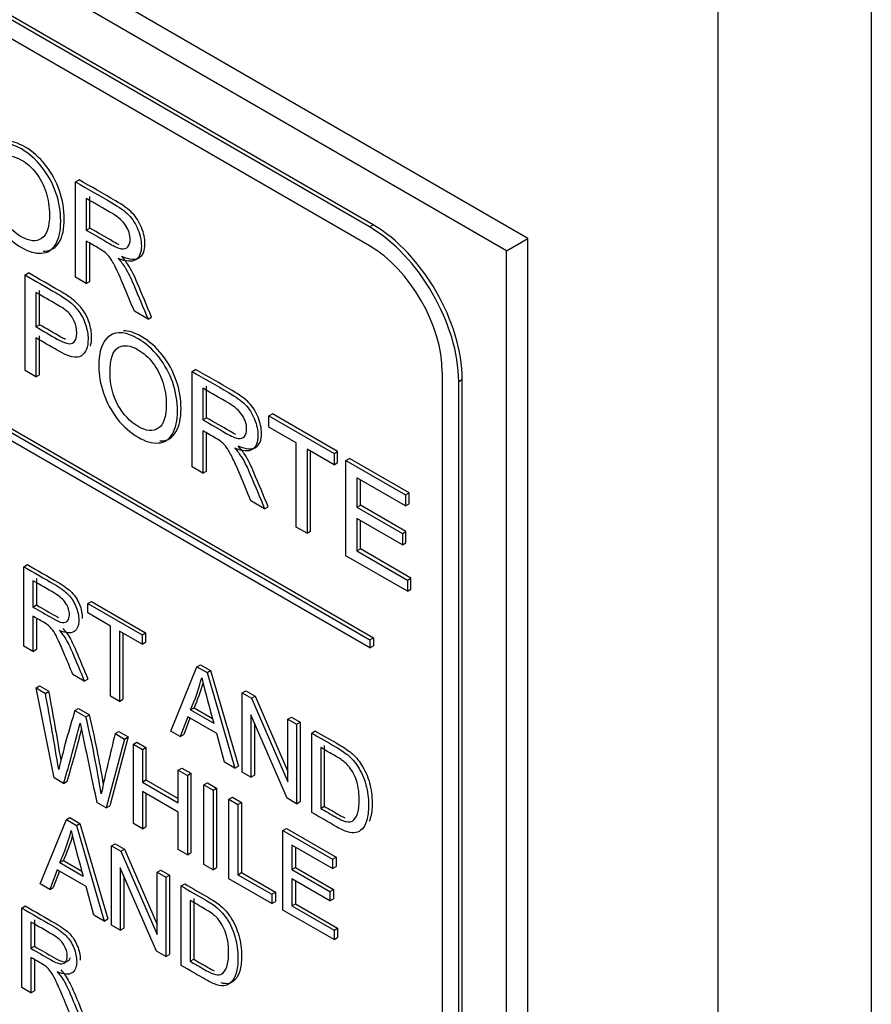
# Model space of a CAD drawing. Header units: inches. Extents: x 1 to 240, y -1 to 159.
# Tile 106 of 108: x 226.546 to 227.393, y 127.709 to 128.687. Entities that reach past the tile are written whole.
import ezdxf

# ---------------------------------------------------------------- set-up
doc = ezdxf.new("R2010")
doc.units = ezdxf.units.IN
doc.header["$MEASUREMENT"] = 0
for name, color, linetype in [('COM70657-17', 7, 'Continuous'), ('Default', 7, 'Continuous'), ('LAB20180', 7, 'Continuous')]:
    doc.layers.add(name, color=color, linetype=linetype)

# ---------------------------------------------------------------- blocks, each defined once
blk = doc.blocks.new('SE1')
at = {"layer": 'COM70657-17', "color": 7, "linetype": 'Continuous'}
for p, q in [((227.39316, 140.01402), (227.39316, 107.31841)), ((227.24042, 139.98472), (227.24042, 107.34772))]:
    blk.add_line(p, q, dxfattribs=at)
at = {"layer": 'LAB20180', "color": 7, "linetype": 'Continuous'}
for p, q in [((227.05162, 128.47007), (225.46063, 129.38863)), ((227.03041, 128.45783), (225.43942, 129.37638)), ((226.8975, 128.48353), (225.57233, 129.24862)), ((226.89396, 128.48149), (225.5688, 129.24658)), ((226.89396, 128.46271), (225.5688, 129.2278)), ((225.572, 128.83852), (226.89783, 128.07305)), ((225.56847, 128.83648), (226.89429, 128.07101)), ((226.89429, 128.06285), (225.56847, 128.82831)), ((226.60146, 128.52631), (226.605, 128.52835)), ((226.60146, 128.43149), (226.60146, 128.52631)), ((226.61223, 128.50968), (226.61223, 128.47824)), ((226.61577, 128.48028), (226.61577, 128.51172)), ((226.61223, 128.47824), (226.61577, 128.48028)), ((226.89396, 128.48149), (226.8975, 128.48353)), ((226.61223, 128.46732), (226.61223, 128.42527)), ((226.61577, 128.42731), (226.61577, 128.46527)), ((227.03041, 128.45783), (227.05162, 128.47007)), ((227.05162, 125.40821), (227.05162, 128.47007)), ((227.03041, 125.39596), (227.03041, 128.45783)), ((226.55133, 128.43367), (226.55486, 128.43571)), ((226.55133, 128.33878), (226.55133, 128.43367)), ((226.61223, 128.42527), (226.60146, 128.43149)), ((226.61223, 128.42527), (226.61577, 128.42731)), ((226.56215, 128.41631), (226.56215, 128.38222)), ((226.56569, 128.38426), (226.56569, 128.41835)), ((226.67363, 128.38982), (226.66007, 128.39765)), ((226.67363, 128.38982), (226.67717, 128.39186)), ((226.56215, 128.38222), (226.56569, 128.38426)), ((226.56215, 128.3711), (226.56215, 128.33253)), ((226.56569, 128.33457), (226.56569, 128.37315)), ((226.56215, 128.33253), (226.55133, 128.33878)), ((226.71742, 128.33777), (226.72096, 128.33981)), ((226.71742, 128.24289), (226.71742, 128.33777)), ((226.56215, 128.33253), (226.56569, 128.33457)), ((226.96642, 125.5823), (226.96642, 128.33722)), ((226.98268, 128.32783), (226.98622, 128.32987)), ((226.98622, 125.57495), (226.98622, 128.32987)), ((226.72819, 128.32107), (226.72819, 128.2897)), ((226.73173, 128.29174), (226.73173, 128.32311)), ((226.98268, 125.57291), (226.98268, 128.32783)), ((226.72819, 128.2897), (226.73173, 128.29174)), ((226.79397, 128.29358), (226.7975, 128.29562)), ((226.79397, 128.28247), (226.79397, 128.29358)), ((226.79397, 128.29358), (226.85875, 128.25617)), ((226.86229, 128.25822), (226.7975, 128.29562)), ((226.82097, 128.26688), (226.79397, 128.28247)), ((226.72819, 128.27878), (226.72819, 128.23667)), ((226.73173, 128.23871), (226.73173, 128.27673)), ((226.82097, 128.1831), (226.82097, 128.26688)), ((226.85875, 128.24506), (226.8318, 128.26063)), ((226.8318, 128.26063), (226.8318, 128.17685)), ((226.83534, 128.17889), (226.83534, 128.25858)), ((226.85875, 128.25617), (226.86229, 128.25822)), ((226.85875, 128.25617), (226.85875, 128.24506)), ((226.86229, 128.2471), (226.86229, 128.25822)), ((226.87056, 128.24936), (226.8741, 128.2514)), ((226.93331, 128.21721), (226.8741, 128.2514)), ((226.72819, 128.23667), (226.71742, 128.24289)), ((226.85875, 128.24506), (226.86229, 128.2471)), ((226.87056, 128.15447), (226.87056, 128.24936)), ((226.87056, 128.24936), (226.92977, 128.21517)), ((226.72819, 128.23667), (226.73173, 128.23871)), ((226.92977, 128.20406), (226.88133, 128.23203)), ((226.88133, 128.23203), (226.88133, 128.20286)), ((226.88487, 128.2049), (226.88487, 128.22999)), ((226.92977, 128.21517), (226.93331, 128.21721)), ((226.92977, 128.21517), (226.92977, 128.20406)), ((226.93331, 128.2061), (226.93331, 128.21721)), ((226.78959, 128.20122), (226.77603, 128.20905)), ((226.78959, 128.20122), (226.79313, 128.20326)), ((226.88133, 128.20286), (226.88487, 128.2049)), ((226.88133, 128.20286), (226.92666, 128.17669)), ((226.93019, 128.17873), (226.88487, 128.2049)), ((226.92977, 128.20406), (226.93331, 128.2061)), ((226.92666, 128.16552), (226.88133, 128.19169)), ((226.88133, 128.19169), (226.88133, 128.15943)), ((226.8318, 128.17685), (226.82097, 128.1831)), ((226.88487, 128.16147), (226.88487, 128.18964)), ((226.8318, 128.17685), (226.83534, 128.17889)), ((226.92666, 128.17669), (226.93019, 128.17873)), ((226.92666, 128.17669), (226.92666, 128.16552)), ((226.93019, 128.16756), (226.93019, 128.17873)), ((226.92666, 128.16552), (226.93019, 128.16756)), ((226.93169, 128.11918), (226.87056, 128.15447)), ((226.88133, 128.15943), (226.88487, 128.16147)), ((226.88133, 128.15943), (226.93169, 128.13035)), ((226.93522, 128.1324), (226.88487, 128.16147)), ((226.55012, 128.14365), (226.55366, 128.14569)), ((226.55012, 128.06468), (226.55012, 128.14365)), ((226.93169, 128.13035), (226.93522, 128.1324)), ((226.93522, 128.12122), (226.93522, 128.1324)), ((226.55914, 128.12977), (226.55914, 128.10359)), ((226.56267, 128.13181), (226.56267, 128.10563)), ((226.93169, 128.13035), (226.93169, 128.11918)), ((226.93169, 128.11918), (226.93522, 128.12122)), ((226.55914, 128.10359), (226.56267, 128.10563)), ((226.61373, 128.10692), (226.61727, 128.10897)), ((226.61373, 128.09767), (226.61373, 128.10692)), ((226.61373, 128.10692), (226.66769, 128.07577)), ((226.61727, 128.10897), (226.67122, 128.07781)), ((226.55914, 128.09449), (226.55914, 128.05947)), ((226.63622, 128.08468), (226.61373, 128.09767)), ((226.56267, 128.09162), (226.56267, 128.06152)), ((226.63622, 128.01497), (226.63622, 128.08468)), ((226.66769, 128.06652), (226.64519, 128.07951)), ((226.64519, 128.07951), (226.64519, 128.00979)), ((226.64873, 128.07746), (226.64873, 128.01183)), ((226.66769, 128.07577), (226.67122, 128.07781)), ((226.66769, 128.07577), (226.66769, 128.06652)), ((226.67122, 128.07781), (226.67122, 128.06856)), ((226.55914, 128.05947), (226.55012, 128.06468)), ((226.66769, 128.06652), (226.67122, 128.06856)), ((226.89429, 128.07101), (226.89783, 128.07305)), ((226.89429, 128.07101), (226.89429, 128.06285)), ((226.89429, 128.06285), (226.89783, 128.06489)), ((226.89783, 128.07305), (226.89783, 128.06489)), ((226.55914, 128.05947), (226.56267, 128.06152)), ((226.69623, 127.98032), (226.72237, 128.0442)), ((226.72237, 128.0442), (226.72591, 128.04624)), ((226.72237, 128.0442), (226.73234, 128.03844)), ((226.72591, 128.04624), (226.73588, 128.04049)), ((226.61027, 128.02995), (226.59893, 128.0365)), ((226.73234, 128.03844), (226.73588, 128.04049)), ((226.73234, 128.03844), (226.76007, 127.94347)), ((226.73588, 128.04049), (226.76361, 127.94551)), ((226.56223, 128.02315), (226.56577, 128.02519)), ((226.56577, 128.02519), (226.5751, 128.0198)), ((226.61027, 128.02995), (226.61381, 128.032)), ((226.58031, 127.93369), (226.56223, 128.02315)), ((226.56223, 128.02315), (226.57157, 128.01776)), ((226.57157, 128.01776), (226.5751, 128.0198)), ((226.64519, 128.00979), (226.63622, 128.01497)), ((226.76726, 128.01828), (226.7708, 128.02032)), ((226.76726, 127.93931), (226.76726, 128.01828)), ((226.76726, 128.01828), (226.77655, 128.01292)), ((226.7708, 128.02032), (226.78009, 128.01496)), ((226.77655, 128.01292), (226.78009, 128.01496)), ((226.78009, 128.01496), (226.81275, 127.94008)), ((226.64519, 128.00979), (226.64873, 128.01183)), ((226.77655, 128.01292), (226.81275, 127.92993)), ((226.60094, 128.0008), (226.60447, 128.00284)), ((226.60094, 128.0008), (226.61186, 127.99449)), ((226.60447, 128.00284), (226.6154, 127.99654)), ((226.61186, 127.99449), (226.6154, 127.99654)), ((226.71586, 128.00143), (226.71939, 128.00347)), ((226.71586, 128.00143), (226.73903, 127.98805)), ((226.71939, 128.00347), (226.73773, 127.99289)), ((226.81211, 127.91342), (226.77596, 127.99638)), ((226.77596, 127.99638), (226.77596, 127.93429)), ((226.71313, 127.99449), (226.70575, 127.97483)), ((226.7154, 127.99318), (226.70929, 127.97687)), ((226.74195, 127.97785), (226.71313, 127.99449)), ((226.7795, 127.98827), (226.7795, 127.93633)), ((226.81275, 127.99202), (226.81629, 127.99406)), ((226.81275, 127.92993), (226.81275, 127.99202)), ((226.81275, 127.99202), (226.8214, 127.98703)), ((226.81629, 127.99406), (226.82494, 127.98907)), ((226.8214, 127.98703), (226.82494, 127.98907)), ((226.8214, 127.98703), (226.8214, 127.90806)), ((226.82494, 127.98907), (226.82494, 127.9101)), ((226.64096, 127.9777), (226.64449, 127.97974)), ((226.64096, 127.9777), (226.65025, 127.97233)), ((226.64449, 127.97974), (226.65378, 127.97438)), ((226.70575, 127.97483), (226.69623, 127.98032)), ((226.70575, 127.97483), (226.70929, 127.97687)), ((226.74978, 127.94941), (226.74195, 127.97785)), ((226.83652, 127.9783), (226.84005, 127.98034)), ((226.83652, 127.89933), (226.83652, 127.9783)), ((226.65025, 127.97233), (226.63199, 127.90385)), ((226.65378, 127.97438), (226.63552, 127.9059)), ((226.65025, 127.97233), (226.65378, 127.97438)), ((226.65908, 127.96723), (226.66262, 127.96928)), ((226.65908, 127.88821), (226.65908, 127.96723)), ((226.65908, 127.96723), (226.6681, 127.96203)), ((226.66262, 127.96928), (226.67163, 127.96407)), ((226.84902, 127.96591), (226.84902, 127.90545)), ((226.6681, 127.96203), (226.67163, 127.96407)), ((226.6681, 127.96203), (226.6681, 127.92959)), ((226.67163, 127.96407), (226.67163, 127.93163)), ((226.84549, 127.96387), (226.84549, 127.9034)), ((226.76007, 127.94347), (226.74978, 127.94941)), ((226.70375, 127.94145), (226.70728, 127.94349)), ((226.70375, 127.90901), (226.70375, 127.94145)), ((226.70375, 127.94145), (226.71276, 127.93624)), ((226.70728, 127.94349), (226.7163, 127.93828)), ((226.71276, 127.93624), (226.7163, 127.93828)), ((226.7163, 127.93828), (226.7163, 127.85926)), ((226.76007, 127.94347), (226.76361, 127.94551)), ((226.77596, 127.93429), (226.76726, 127.93931)), ((226.58969, 127.92828), (226.58031, 127.93369)), ((226.58969, 127.92828), (226.59323, 127.93032)), ((226.6681, 127.92959), (226.67163, 127.93163)), ((226.6681, 127.92959), (226.70375, 127.90901)), ((226.67163, 127.93163), (226.70375, 127.91309)), ((226.71276, 127.93624), (226.71276, 127.85722)), ((226.72929, 127.9267), (226.73283, 127.92874)), ((226.72929, 127.84768), (226.72929, 127.9267)), ((226.72929, 127.9267), (226.73831, 127.92149)), ((226.73283, 127.92874), (226.74184, 127.92353)), ((226.77596, 127.93429), (226.7795, 127.93633)), ((226.70375, 127.8997), (226.6681, 127.92028)), ((226.6681, 127.92028), (226.6681, 127.88301)), ((226.67163, 127.91824), (226.67163, 127.88505)), ((226.73831, 127.92149), (226.74184, 127.92353)), ((226.73831, 127.92149), (226.73831, 127.84247)), ((226.74184, 127.92353), (226.74184, 127.84451)), ((226.63199, 127.90385), (226.6227, 127.90922)), ((226.75401, 127.91242), (226.75755, 127.91447)), ((226.75401, 127.8334), (226.75401, 127.91242)), ((226.75401, 127.91242), (226.76303, 127.90722)), ((226.75755, 127.91447), (226.76657, 127.90926)), ((226.76303, 127.90722), (226.76657, 127.90926)), ((226.76303, 127.90722), (226.76303, 127.8375)), ((226.76657, 127.90926), (226.76657, 127.83955)), ((226.8214, 127.90806), (226.81211, 127.91342)), ((226.8214, 127.90806), (226.82494, 127.9101)), ((226.63199, 127.90385), (226.63552, 127.9059)), ((226.70375, 127.86242), (226.70375, 127.8997)), ((226.84549, 127.9034), (226.84902, 127.90545)), ((226.56633, 127.82825), (226.59242, 127.89221)), ((226.59242, 127.89221), (226.59596, 127.89425)), ((226.59242, 127.89221), (226.60239, 127.88645)), ((226.59596, 127.89425), (226.60593, 127.8885)), ((226.60239, 127.88645), (226.60593, 127.8885)), ((226.60593, 127.8885), (226.6337, 127.79344)), ((226.6681, 127.88301), (226.65908, 127.88821)), ((226.60239, 127.88645), (226.63017, 127.7914)), ((226.6681, 127.88301), (226.67163, 127.88505)), ((226.80783, 127.88135), (226.81137, 127.88339)), ((226.80783, 127.80233), (226.80783, 127.88135)), ((226.80783, 127.88135), (226.85714, 127.85288)), ((226.81137, 127.88339), (226.86068, 127.85492)), ((226.63736, 127.86627), (226.6409, 127.86831)), ((226.6409, 127.86831), (226.65019, 127.86294)), ((226.63736, 127.78724), (226.63736, 127.86627)), ((226.63736, 127.86627), (226.64665, 127.8609)), ((226.64665, 127.8609), (226.65019, 127.86294)), ((226.64665, 127.8609), (226.6828, 127.77789)), ((226.65019, 127.86294), (226.6828, 127.78805)), ((226.71276, 127.85722), (226.70375, 127.86242)), ((226.71276, 127.85722), (226.7163, 127.85926)), ((226.85714, 127.84363), (226.81685, 127.86689)), ((226.81685, 127.86689), (226.81685, 127.8426)), ((226.82038, 127.86485), (226.82038, 127.84465)), ((226.58591, 127.84944), (226.58945, 127.85148)), ((226.58591, 127.84944), (226.60909, 127.83606)), ((226.58945, 127.85148), (226.60778, 127.8409)), ((226.85714, 127.85288), (226.86068, 127.85492)), ((226.85714, 127.85288), (226.85714, 127.84363)), ((226.86068, 127.85492), (226.86068, 127.84567)), ((226.58318, 127.84245), (226.57585, 127.82276)), ((226.58546, 127.84113), (226.57938, 127.8248)), ((226.612, 127.82581), (226.58318, 127.84245)), ((226.68221, 127.76135), (226.64601, 127.84439)), ((226.64601, 127.84439), (226.64601, 127.78225)), ((226.6828, 127.84003), (226.68634, 127.84207)), ((226.6828, 127.77789), (226.6828, 127.84003)), ((226.6828, 127.84003), (226.6915, 127.83501)), ((226.68634, 127.84207), (226.69503, 127.83705)), ((226.73831, 127.84247), (226.72929, 127.84768)), ((226.73831, 127.84247), (226.74184, 127.84451)), ((226.76303, 127.8375), (226.76657, 127.83955)), ((226.76657, 127.83955), (226.8003, 127.82007)), ((226.81685, 127.8426), (226.82038, 127.84465)), ((226.81685, 127.8426), (226.85459, 127.82081)), ((226.82038, 127.84465), (226.85813, 127.82285)), ((226.85714, 127.84363), (226.86068, 127.84567)), ((226.64955, 127.83628), (226.64955, 127.78429)), ((226.6915, 127.83501), (226.69503, 127.83705)), ((226.6915, 127.83501), (226.6915, 127.75599)), ((226.69503, 127.83705), (226.69503, 127.75803)), ((226.79677, 127.80872), (226.75401, 127.8334)), ((226.76303, 127.8375), (226.79677, 127.81802)), ((226.85459, 127.81151), (226.81685, 127.8333)), ((226.81685, 127.8333), (226.81685, 127.80643)), ((226.82038, 127.83126), (226.82038, 127.80847)), ((226.57585, 127.82276), (226.56633, 127.82825)), ((226.57585, 127.82276), (226.57938, 127.8248)), ((226.61983, 127.79737), (226.612, 127.82581)), ((226.70657, 127.82631), (226.71011, 127.82835)), ((226.70657, 127.74729), (226.70657, 127.82631)), ((226.79677, 127.81802), (226.8003, 127.82007)), ((226.8003, 127.82007), (226.8003, 127.81076)), ((226.85459, 127.82081), (226.85813, 127.82285)), ((226.85459, 127.82081), (226.85459, 127.81151)), ((226.85813, 127.82285), (226.85813, 127.81355)), ((226.71559, 127.81185), (226.71559, 127.75139)), ((226.71912, 127.81389), (226.71912, 127.75343)), ((226.79677, 127.81802), (226.79677, 127.80872)), ((226.79677, 127.80872), (226.8003, 127.81076)), ((226.85459, 127.81151), (226.85813, 127.81355)), ((226.54803, 127.80433), (226.55156, 127.80638)), ((226.54803, 127.72531), (226.54803, 127.80433)), ((226.85874, 127.77294), (226.80783, 127.80233)), ((226.81685, 127.80643), (226.82038, 127.80847)), ((226.81685, 127.80643), (226.85874, 127.78225)), ((226.82038, 127.80847), (226.86227, 127.78429)), ((226.55704, 127.7904), (226.55704, 127.76427)), ((226.56058, 127.79244), (226.56058, 127.76631)), ((226.63017, 127.7914), (226.61983, 127.79737)), ((226.63017, 127.7914), (226.6337, 127.79344)), ((226.64601, 127.78225), (226.63736, 127.78724)), ((226.64601, 127.78225), (226.64955, 127.78429)), ((226.85874, 127.78225), (226.86227, 127.78429)), ((226.85874, 127.78225), (226.85874, 127.77294)), ((226.86227, 127.78429), (226.86227, 127.77498)), ((226.85874, 127.77294), (226.86227, 127.77498)), ((226.55704, 127.76427), (226.56058, 127.76631)), ((226.6915, 127.75599), (226.68221, 127.76135)), ((226.55704, 127.75518), (226.55704, 127.72011)), ((226.56058, 127.7523), (226.56058, 127.72215)), ((226.6915, 127.75599), (226.69503, 127.75803)), ((226.71559, 127.75139), (226.71912, 127.75343)), ((226.55704, 127.72011), (226.54803, 127.72531)), ((226.55704, 127.72011), (226.56058, 127.72215))]:
    blk.add_line(p, q, dxfattribs=at)
for centre, radius, start, end in [((226.55889, 128.07444), 0.17312, 335.05426, 346.26608), ((226.56243, 128.07649), 0.17312, 335.05426, 343.72541), ((228.41962, 128.4566), 1.74468, 194.03981, 195.57842), ((222.37847, 127.24419), 4.26386, 9.42102, 10.45279), ((222.382, 127.24623), 4.26386, 9.51672, 10.45279), ((227.42992, 127.74152), 0.86859, 162.63205, 166.64667), ((225.63156, 127.76173), 1.01147, 9.41784, 13.42312), ((225.36553, 128.29688), 1.27845, 343.24234, 346.03073), ((242.2945, 131.22729), 16.01921, 191.665427, 191.954269), ((225.62803, 127.75969), 1.01147, 8.98932, 13.42312), ((225.36907, 128.29893), 1.27845, 343.24234, 345.64498), ((228.31529, 127.55834), 1.72605, 165.93868, 167.98191), ((226.43225, 127.92129), 0.16963, 334.93861, 346.38172), ((228.28968, 128.30461), 1.74468, 194.03981, 195.57842), ((226.43579, 127.92334), 0.16963, 334.93861, 343.786)]:
    blk.add_arc(centre, radius, start, end, dxfattribs=at)
for centre, major_axis in [((226.89396, 128.37905), (0.06273, -0.10866)), ((226.8975, 128.38109), (0.06273, -0.10866)), ((226.89396, 128.37905), (0.05123, -0.08874))]:
    blk.add_ellipse(centre, major_axis=major_axis, ratio=0.57735, start_param=0.785398, end_param=2.356194, dxfattribs=at)
for points, knots in [([(226.50846, 128.53133), (226.50846, 128.54705), (226.51213, 128.55718), (226.51945, 128.56192), (226.5267, 128.5666), (226.53613, 128.56561), (226.55526, 128.55456), (226.56204, 128.54857), (226.56811, 128.5409), (226.5742, 128.5332), (226.57883, 128.52467), (226.582, 128.51539), (226.5852, 128.50602), (226.58681, 128.49664), (226.58681, 128.47758), (226.58511, 128.46997), (226.58178, 128.46432), (226.57843, 128.45865), (226.57369, 128.45567), (226.56751, 128.45532), (226.56137, 128.45498), (226.55477, 128.45687), (226.53995, 128.46542), (226.53307, 128.47155), (226.52093, 128.48714), (226.51634, 128.49566), (226.51316, 128.50494), (226.51, 128.51419), (226.50846, 128.523), (226.50846, 128.53133)], [0, 0, 0, 0, 0.133552, 0.133552, 0.133552, 0.256182, 0.256182, 0.336966, 0.336966, 0.336966, 0.417259, 0.417259, 0.417259, 0.50495, 0.50495, 0.593811, 0.593811, 0.593811, 0.674596, 0.674596, 0.674596, 0.751479, 0.751479, 0.834867, 0.834867, 0.918256, 0.918256, 0.918256, 1, 1, 1, 1]), ([(226.56941, 128.45732), (226.56996, 128.45732), (226.5705, 128.45733), (226.57105, 128.45736), (226.57722, 128.45771), (226.58197, 128.46069), (226.58532, 128.46636), (226.58865, 128.47201), (226.59035, 128.47962), (226.59035, 128.49868), (226.58874, 128.50806), (226.58553, 128.51743), (226.58236, 128.52671), (226.57774, 128.53524), (226.57165, 128.54294), (226.56558, 128.55061), (226.5588, 128.55661), (226.54441, 128.56491), (226.53835, 128.56687), (226.53303, 128.56686)], [0.318629, 0.318629, 0.318629, 0.318629, 0.3254036, 0.3254036, 0.3254036, 0.4061893, 0.4061893, 0.4061893, 0.4950497, 0.4950497, 0.5827409, 0.5827409, 0.5827409, 0.6630337, 0.6630337, 0.6630337, 0.7438182, 0.7438182, 0.8160007, 0.8160007, 0.8160007, 0.8160007]), ([(226.51967, 128.52461), (226.51967, 128.51318), (226.52235, 128.50261), (226.52765, 128.49304), (226.53298, 128.48343), (226.53957, 128.47631), (226.5557, 128.467), (226.56243, 128.4664), (226.56773, 128.46997), (226.57301, 128.47352), (226.5756, 128.48146), (226.5756, 128.50134), (226.57451, 128.50867), (226.57221, 128.51574), (226.56993, 128.52278), (226.56669, 128.52915), (226.56237, 128.5348), (226.55801, 128.54051), (226.55313, 128.54487), (226.54006, 128.55242), (226.5335, 128.55318), (226.52798, 128.55024), (226.52249, 128.54732), (226.51967, 128.53881), (226.51967, 128.52461)], [0, 0, 0, 0, 0.129378, 0.129378, 0.129378, 0.243105, 0.243105, 0.359168, 0.359168, 0.359168, 0.497718, 0.497718, 0.585299, 0.585299, 0.585299, 0.664203, 0.664203, 0.664203, 0.742363, 0.742363, 0.854817, 0.854817, 0.854817, 1, 1, 1, 1]), ([(226.60146, 128.52631), (226.61356, 128.51933), (226.62566, 128.51234), (226.63776, 128.50535), (226.64509, 128.50112), (226.65067, 128.49708), (226.65449, 128.49317), (226.65827, 128.4893), (226.66133, 128.48449), (226.66363, 128.47887), (226.66593, 128.47323), (226.66702, 128.46782), (226.66702, 128.45589), (226.66516, 128.45128), (226.65761, 128.44642), (226.65176, 128.44683), (226.64389, 128.45018)], [0, 0, 0, 0, 0.318057, 0.318057, 0.318057, 0.46663, 0.46663, 0.46663, 0.573882, 0.573882, 0.573882, 0.693773, 0.693773, 0.846886, 0.846886, 1, 1, 1, 1]), ([(226.64742, 128.45222), (226.6553, 128.44887), (226.66115, 128.44846), (226.66869, 128.45332), (226.67055, 128.45793), (226.67055, 128.46986), (226.66947, 128.47527), (226.66716, 128.48091), (226.66486, 128.48653), (226.66181, 128.49134), (226.65803, 128.49521), (226.6542, 128.49912), (226.64863, 128.50316), (226.6413, 128.50739), (226.6292, 128.51438), (226.6171, 128.52137), (226.605, 128.52835)], [0, 0, 0, 0, 0.153114, 0.153114, 0.306227, 0.306227, 0.426118, 0.426118, 0.426118, 0.53337, 0.53337, 0.53337, 0.681943, 0.681943, 0.681943, 1, 1, 1, 1]), ([(226.61223, 128.47824), (226.62001, 128.47375), (226.6278, 128.46925), (226.63558, 128.46476), (226.64055, 128.46189), (226.64444, 128.46021), (226.64728, 128.45977), (226.65007, 128.45934), (226.6522, 128.46002), (226.65367, 128.46176), (226.65516, 128.46351), (226.65586, 128.46599), (226.65586, 128.4735), (226.65444, 128.47805), (226.6516, 128.48259), (226.64881, 128.48705), (226.64433, 128.49109), (226.6382, 128.49468), (226.62955, 128.49977), (226.62089, 128.50468), (226.61223, 128.50968)], [0, 0, 0, 0, 0.228274, 0.228274, 0.228274, 0.344203, 0.344203, 0.344203, 0.424522, 0.424522, 0.424522, 0.498199, 0.498199, 0.60718, 0.60718, 0.60718, 0.746064, 0.746064, 0.746064, 1, 1, 1, 1]), ([(226.64498, 128.46374), (226.64323, 128.46453), (226.64127, 128.46555), (226.63911, 128.4668), (226.63133, 128.47129), (226.62355, 128.47579), (226.61577, 128.48028)], [0.7213863, 0.7213863, 0.7213863, 0.7213863, 0.7717257, 0.7717257, 0.7717257, 1, 1, 1, 1]), ([(226.66007, 128.39765), (226.65644, 128.40631), (226.65282, 128.41497), (226.64919, 128.42363), (226.64604, 128.43115), (226.6434, 128.43701), (226.64137, 128.44121), (226.63933, 128.44545), (226.63749, 128.44863), (226.63585, 128.45078), (226.63424, 128.45289), (226.63257, 128.45469), (226.63088, 128.45611), (226.62967, 128.45712), (226.62765, 128.45842), (226.62486, 128.46002), (226.62065, 128.46246), (226.61644, 128.46489), (226.61223, 128.46732)], [0, 0, 0, 0, 0.306819, 0.306819, 0.306819, 0.515477, 0.515477, 0.515477, 0.634456, 0.634456, 0.634456, 0.716945, 0.716945, 0.716945, 0.808478, 0.808478, 0.808478, 1, 1, 1, 1]), ([(226.64389, 128.45018), (226.64679, 128.44686), (226.64892, 128.44405), (226.65045, 128.44165), (226.65374, 128.4365), (226.65663, 128.43051), (226.65942, 128.42385), (226.66416, 128.41251), (226.66889, 128.40117), (226.67363, 128.38982)], [0, 0, 0, 0, 0.160109, 0.160109, 0.160109, 0.45305, 0.45305, 0.45305, 1, 1, 1, 1]), ([(226.67717, 128.39186), (226.67243, 128.40321), (226.6677, 128.41455), (226.66295, 128.42589), (226.66016, 128.43255), (226.65727, 128.43854), (226.65398, 128.4437), (226.65245, 128.44609), (226.65032, 128.4489), (226.64742, 128.45222)], [0, 0, 0, 0, 0.54695, 0.54695, 0.54695, 0.839891, 0.839891, 0.839891, 1, 1, 1, 1]), ([(226.61634, 128.36304), (226.61716, 128.36557), (226.61757, 128.36857), (226.61757, 128.37671), (226.61671, 128.38154), (226.61506, 128.38644), (226.61342, 128.3913), (226.6112, 128.39562), (226.6085, 128.39938), (226.60576, 128.40316), (226.60237, 128.40658), (226.59833, 128.40973), (226.59548, 128.41194), (226.59133, 128.41465), (226.58586, 128.41781), (226.57553, 128.42378), (226.5652, 128.42974), (226.55486, 128.43571)], [0.4072891, 0.4072891, 0.4072891, 0.4072891, 0.4663836, 0.4663836, 0.5459362, 0.5459362, 0.5459362, 0.6187518, 0.6187518, 0.6187518, 0.6955491, 0.6955491, 0.6955491, 0.7830476, 0.7830476, 0.7830476, 1, 1, 1, 1]), ([(226.55133, 128.43367), (226.56166, 128.4277), (226.57199, 128.42174), (226.58233, 128.41577), (226.58779, 128.41261), (226.59195, 128.4099), (226.59479, 128.40769), (226.59884, 128.40454), (226.60223, 128.40112), (226.60496, 128.39734), (226.60767, 128.39358), (226.60988, 128.38925), (226.61152, 128.38439), (226.61317, 128.3795), (226.61404, 128.37467), (226.61404, 128.36192), (226.6118, 128.3564), (226.60737, 128.35333), (226.60294, 128.35027), (226.59485, 128.35217), (226.58326, 128.35892), (226.57622, 128.36302), (226.56919, 128.36704), (226.56215, 128.3711)], [0, 0, 0, 0, 0.216952, 0.216952, 0.216952, 0.304451, 0.304451, 0.304451, 0.381248, 0.381248, 0.381248, 0.454064, 0.454064, 0.454064, 0.533616, 0.533616, 0.671221, 0.671221, 0.671221, 0.852304, 0.852304, 0.852304, 1, 1, 1, 1]), ([(226.56215, 128.38222), (226.56924, 128.37812), (226.57633, 128.37403), (226.58342, 128.36994), (226.59047, 128.36586), (226.59545, 128.36451), (226.60135, 128.36716), (226.60283, 128.3706), (226.60283, 128.38007), (226.60195, 128.38398), (226.60026, 128.3878), (226.59855, 128.39166), (226.59621, 128.39487), (226.59337, 128.3974), (226.59151, 128.39905), (226.58812, 128.40131), (226.5832, 128.40415), (226.57618, 128.4082), (226.56917, 128.41226), (226.56215, 128.41631)], [0, 0, 0, 0, 0.215549, 0.215549, 0.215549, 0.355111, 0.355111, 0.494673, 0.494673, 0.595735, 0.595735, 0.595735, 0.683088, 0.683088, 0.683088, 0.786664, 0.786664, 0.786664, 1, 1, 1, 1]), ([(226.59157, 128.36956), (226.59015, 128.37022), (226.58861, 128.37102), (226.58696, 128.37198), (226.57987, 128.37607), (226.57278, 128.38016), (226.56569, 128.38426)], [0.7517599, 0.7517599, 0.7517599, 0.7517599, 0.7844511, 0.7844511, 0.7844511, 1, 1, 1, 1]), ([(226.62464, 128.34266), (226.62464, 128.35832), (226.62831, 128.36852), (226.63558, 128.37322), (226.64288, 128.37794), (226.65231, 128.37694), (226.67139, 128.36593), (226.67822, 128.3599), (226.68429, 128.35217), (226.69034, 128.34446), (226.69501, 128.336), (226.69818, 128.32672), (226.70137, 128.31738), (226.70294, 128.30801), (226.70294, 128.28894), (226.70124, 128.28133), (226.69457, 128.27003), (226.68981, 128.26703), (226.68369, 128.26665), (226.67753, 128.26627), (226.6709, 128.26823), (226.65608, 128.27679), (226.64919, 128.28285), (226.64312, 128.29071), (226.63708, 128.29854), (226.63246, 128.30703), (226.62623, 128.32552), (226.62464, 128.33433), (226.62464, 128.34266)], [0, 0, 0, 0, 0.133288, 0.133288, 0.133288, 0.256522, 0.256522, 0.33712, 0.33712, 0.33712, 0.417249, 0.417249, 0.417249, 0.502222, 0.502222, 0.588327, 0.588327, 0.674432, 0.674432, 0.674432, 0.75288, 0.75288, 0.837966, 0.837966, 0.837966, 0.918983, 0.918983, 1, 1, 1, 1]), ([(226.68551, 128.26865), (226.68608, 128.26864), (226.68666, 128.26866), (226.68723, 128.2687), (226.69335, 128.26907), (226.69811, 128.27207), (226.70478, 128.28337), (226.70647, 128.29098), (226.70647, 128.31005), (226.70491, 128.31942), (226.70171, 128.32876), (226.69854, 128.33804), (226.69387, 128.3465), (226.68783, 128.35421), (226.68176, 128.36194), (226.67492, 128.36797), (226.66057, 128.37625), (226.6545, 128.37821), (226.64916, 128.37819)], [0.3183274, 0.3183274, 0.3183274, 0.3183274, 0.3255678, 0.3255678, 0.3255678, 0.4116731, 0.4116731, 0.4977784, 0.4977784, 0.5827507, 0.5827507, 0.5827507, 0.6628802, 0.6628802, 0.6628802, 0.7434784, 0.7434784, 0.8161827, 0.8161827, 0.8161827, 0.8161827]), ([(226.63585, 128.33594), (226.63585, 128.32451), (226.63848, 128.31397), (226.64378, 128.30441), (226.64911, 128.29479), (226.65575, 128.28765), (226.67188, 128.27833), (226.67861, 128.27773), (226.6891, 128.28493), (226.69178, 128.29279), (226.69178, 128.31268), (226.69063, 128.32003), (226.68615, 128.33411), (226.68282, 128.34045), (226.6785, 128.34617), (226.6742, 128.35185), (226.66931, 128.35621), (226.65624, 128.36375), (226.64963, 128.36454), (226.64411, 128.3616), (226.63861, 128.35868), (226.63585, 128.35015), (226.63585, 128.33594)], [0, 0, 0, 0, 0.129277, 0.129277, 0.129277, 0.252801, 0.252801, 0.378862, 0.378862, 0.504924, 0.504924, 0.584611, 0.584611, 0.664298, 0.664298, 0.664298, 0.743257, 0.743257, 0.854915, 0.854915, 0.854915, 1, 1, 1, 1]), ([(226.71742, 128.33777), (226.72952, 128.33078), (226.74163, 128.3238), (226.75373, 128.31681), (226.76105, 128.31258), (226.76663, 128.30854), (226.77046, 128.30463), (226.77424, 128.30076), (226.77729, 128.29595), (226.77959, 128.29033), (226.78189, 128.28469), (226.78298, 128.27928), (226.78298, 128.26735), (226.78112, 128.26274), (226.77357, 128.25788), (226.76772, 128.25829), (226.75985, 128.26164)], [0, 0, 0, 0, 0.318057, 0.318057, 0.318057, 0.46663, 0.46663, 0.46663, 0.573882, 0.573882, 0.573882, 0.693773, 0.693773, 0.846886, 0.846886, 1, 1, 1, 1]), ([(226.76339, 128.26368), (226.77126, 128.26033), (226.77711, 128.25992), (226.78465, 128.26478), (226.78651, 128.26939), (226.78651, 128.28132), (226.78543, 128.28673), (226.78312, 128.29237), (226.78083, 128.29799), (226.77777, 128.3028), (226.77399, 128.30667), (226.77017, 128.31058), (226.76459, 128.31462), (226.75726, 128.31885), (226.74516, 128.32584), (226.73306, 128.33283), (226.72096, 128.33981)], [0, 0, 0, 0, 0.153114, 0.153114, 0.306227, 0.306227, 0.426118, 0.426118, 0.426118, 0.53337, 0.53337, 0.53337, 0.681943, 0.681943, 0.681943, 1, 1, 1, 1]), ([(226.72819, 128.2897), (226.73598, 128.2852), (226.74376, 128.28071), (226.75154, 128.27622), (226.75652, 128.27335), (226.7604, 128.27167), (226.76319, 128.27126), (226.766, 128.27085), (226.76816, 128.27148), (226.76964, 128.27322), (226.7711, 128.27494), (226.77177, 128.27742), (226.77177, 128.28499), (226.7704, 128.28951), (226.76756, 128.29399), (226.76469, 128.29851), (226.76029, 128.30254), (226.75416, 128.30608), (226.74551, 128.31108), (226.73685, 128.31608), (226.72819, 128.32107)], [0, 0, 0, 0, 0.228467, 0.228467, 0.228467, 0.343975, 0.343975, 0.343975, 0.424764, 0.424764, 0.424764, 0.499093, 0.499093, 0.606795, 0.606795, 0.606795, 0.745899, 0.745899, 0.745899, 1, 1, 1, 1]), ([(226.761, 128.27517), (226.75924, 128.27597), (226.75726, 128.277), (226.75508, 128.27826), (226.74729, 128.28275), (226.73951, 128.28725), (226.73173, 128.29174)], [0.7207448, 0.7207448, 0.7207448, 0.7207448, 0.7715332, 0.7715332, 0.7715332, 1, 1, 1, 1]), ([(226.77603, 128.20905), (226.77241, 128.21773), (226.76878, 128.22641), (226.76515, 128.23509), (226.76201, 128.24261), (226.75936, 128.24847), (226.75734, 128.25267), (226.75529, 128.25691), (226.75345, 128.26003), (226.75017, 128.26432), (226.74853, 128.26609), (226.74684, 128.26757), (226.74566, 128.2686), (226.74361, 128.26987), (226.74082, 128.27148), (226.73661, 128.27391), (226.7324, 128.27634), (226.72819, 128.27878)], [0, 0, 0, 0, 0.307386, 0.307386, 0.307386, 0.515959, 0.515959, 0.515959, 0.616495, 0.616495, 0.717031, 0.717031, 0.717031, 0.808506, 0.808506, 0.808506, 1, 1, 1, 1]), ([(226.75985, 128.26164), (226.76269, 128.25835), (226.76488, 128.25551), (226.76641, 128.25311), (226.7697, 128.24796), (226.77259, 128.24191), (226.77538, 128.23531), (226.78018, 128.22396), (226.78485, 128.21258), (226.78959, 128.20122)], [0, 0, 0, 0, 0.159936, 0.159936, 0.159936, 0.452575, 0.452575, 0.452575, 1, 1, 1, 1]), ([(226.79313, 128.20326), (226.78839, 128.21462), (226.78371, 128.226), (226.77891, 128.23735), (226.77612, 128.24395), (226.77323, 128.25), (226.76995, 128.25515), (226.76842, 128.25755), (226.76623, 128.26039), (226.76339, 128.26368)], [0, 0, 0, 0, 0.547425, 0.547425, 0.547425, 0.840064, 0.840064, 0.840064, 1, 1, 1, 1]), ([(226.55012, 128.14365), (226.56022, 128.13782), (226.57031, 128.13199), (226.5804, 128.12617), (226.5865, 128.12264), (226.5911, 128.11931), (226.59748, 128.11279), (226.59998, 128.10882), (226.60189, 128.10414), (226.60383, 128.09941), (226.60476, 128.09491), (226.60476, 128.08497), (226.60317, 128.08116), (226.59688, 128.07711), (226.59206, 128.07743), (226.58546, 128.08024)], [0, 0, 0, 0, 0.318422, 0.318422, 0.318422, 0.446062, 0.446062, 0.573702, 0.573702, 0.573702, 0.693644, 0.693644, 0.846822, 0.846822, 1, 1, 1, 1]), ([(226.55366, 128.14569), (226.56375, 128.13986), (226.57384, 128.13404), (226.58394, 128.12821), (226.59004, 128.12469), (226.59464, 128.12135), (226.60101, 128.11483), (226.60352, 128.11086), (226.60543, 128.10618), (226.60736, 128.10145), (226.6083, 128.09695), (226.6083, 128.0924), (226.6083, 128.09221), (226.60829, 128.09202)], [0, 0, 0, 0, 0.3184221, 0.3184221, 0.3184221, 0.4460623, 0.4460623, 0.5737024, 0.5737024, 0.5737024, 0.6936438, 0.6936438, 0.6989233, 0.6989233, 0.6989233, 0.6989233]), ([(226.55914, 128.10359), (226.56562, 128.09984), (226.5721, 128.0961), (226.57858, 128.09236), (226.58272, 128.08997), (226.58596, 128.08858), (226.5906, 128.08789), (226.59238, 128.08844), (226.59361, 128.08989), (226.59486, 128.09136), (226.59543, 128.09341), (226.59543, 128.09967), (226.59424, 128.10345), (226.59192, 128.10721), (226.5896, 128.11098), (226.58582, 128.11431), (226.58077, 128.11728), (226.57356, 128.12152), (226.56635, 128.12561), (226.55914, 128.12977)], [0, 0, 0, 0, 0.228452, 0.228452, 0.228452, 0.326379, 0.326379, 0.424306, 0.424306, 0.424306, 0.497919, 0.497919, 0.606805, 0.606805, 0.606805, 0.745866, 0.745866, 0.745866, 1, 1, 1, 1]), ([(226.56267, 128.10563), (226.56915, 128.10189), (226.57564, 128.09814), (226.58212, 128.0944), (226.58304, 128.09387), (226.58392, 128.09338), (226.58476, 128.09295)], [0, 0, 0, 0, 0.2284522, 0.2284522, 0.2284522, 0.2503602, 0.2503602, 0.2503602, 0.2503602]), ([(226.59893, 128.0365), (226.59593, 128.0437), (226.59292, 128.05091), (226.58992, 128.05811), (226.58731, 128.06437), (226.58509, 128.06925), (226.58336, 128.07278), (226.58165, 128.07626), (226.58013, 128.07895), (226.57876, 128.08074), (226.57745, 128.08246), (226.57608, 128.08398), (226.57467, 128.08516), (226.57362, 128.08603), (226.57193, 128.0871), (226.56961, 128.08844), (226.56612, 128.09046), (226.56263, 128.09247), (226.55914, 128.09449)], [0, 0, 0, 0, 0.306608, 0.306608, 0.306608, 0.515923, 0.515923, 0.515923, 0.634941, 0.634941, 0.634941, 0.716726, 0.716726, 0.716726, 0.809154, 0.809154, 0.809154, 1, 1, 1, 1]), ([(226.58546, 128.08024), (226.58787, 128.07748), (226.58969, 128.07512), (226.59092, 128.07314), (226.59362, 128.06882), (226.59606, 128.06386), (226.59843, 128.05829), (226.60244, 128.04886), (226.60632, 128.0394), (226.61027, 128.02995)], [0, 0, 0, 0, 0.16006, 0.16006, 0.16006, 0.453367, 0.453367, 0.453367, 1, 1, 1, 1]), ([(226.58899, 128.08228), (226.5914, 128.07952), (226.59323, 128.07716), (226.59446, 128.07519), (226.59715, 128.07086), (226.5996, 128.06591), (226.60197, 128.06033), (226.60598, 128.0509), (226.60986, 128.04144), (226.61381, 128.032)], [0, 0, 0, 0, 0.16006, 0.16006, 0.16006, 0.453367, 0.453367, 0.453367, 1, 1, 1, 1]), ([(226.83652, 127.9783), (226.84436, 127.97377), (226.85221, 127.96924), (226.86006, 127.96471), (226.86538, 127.96163), (226.86944, 127.95892), (226.87226, 127.95656), (226.87618, 127.95327), (226.8795, 127.94943), (226.88228, 127.9451), (226.88587, 127.93949), (226.88856, 127.93343), (226.89038, 127.92691), (226.8922, 127.92041), (226.89307, 127.91363), (226.89307, 127.90059), (226.89243, 127.8956), (226.89125, 127.89165), (226.89006, 127.8877), (226.88847, 127.88479), (226.88656, 127.8829), (226.88462, 127.88099), (226.8826, 127.87972), (226.88032, 127.8793), (226.87807, 127.87888), (226.87536, 127.87911), (226.86898, 127.88101), (226.86534, 127.88269), (226.8612, 127.88508), (226.85297, 127.88983), (226.84474, 127.89458), (226.83652, 127.89933)], [0, 0, 0, 0, 0.150364, 0.150364, 0.150364, 0.228691, 0.228691, 0.228691, 0.300686, 0.300686, 0.300686, 0.392577, 0.392577, 0.392577, 0.498108, 0.498108, 0.587889, 0.587889, 0.587889, 0.658363, 0.658363, 0.658363, 0.715005, 0.715005, 0.715005, 0.778689, 0.778689, 0.842373, 0.842373, 0.842373, 1, 1, 1, 1]), ([(226.84005, 127.98034), (226.8479, 127.97581), (226.85575, 127.97128), (226.86359, 127.96675), (226.86892, 127.96367), (226.87297, 127.96097), (226.8758, 127.9586), (226.87972, 127.95531), (226.88304, 127.95148), (226.88581, 127.94714), (226.8894, 127.94153), (226.8921, 127.93547), (226.89392, 127.92895), (226.89573, 127.92245), (226.8966, 127.91567), (226.8966, 127.90263), (226.89597, 127.89764), (226.89478, 127.8937), (226.89442, 127.8925), (226.89403, 127.8914), (226.8936, 127.89039)], [0, 0, 0, 0, 0.1503643, 0.1503643, 0.1503643, 0.2286909, 0.2286909, 0.2286909, 0.3006864, 0.3006864, 0.3006864, 0.3925767, 0.3925767, 0.3925767, 0.4981082, 0.4981082, 0.5878887, 0.5878887, 0.5878887, 0.6092182, 0.6092182, 0.6092182, 0.6092182]), ([(226.84549, 127.9034), (226.85037, 127.90058), (226.85526, 127.89776), (226.86015, 127.89494), (226.86466, 127.89234), (226.86821, 127.89076), (226.87076, 127.89023), (226.87336, 127.8897), (226.8754, 127.88992), (226.8769, 127.89084), (226.87901, 127.89213), (226.88073, 127.89441), (226.88196, 127.89791), (226.88318, 127.90139), (226.88373, 127.90614), (226.88373, 127.92039), (226.88255, 127.92743), (226.88023, 127.93324), (226.87791, 127.93903), (226.87499, 127.94368), (226.87162, 127.94715), (226.86922, 127.94962), (226.86529, 127.95243), (226.85988, 127.95556), (226.85508, 127.95833), (226.85028, 127.9611), (226.84549, 127.96387)], [0, 0, 0, 0, 0.131823, 0.131823, 0.131823, 0.228203, 0.228203, 0.228203, 0.292885, 0.292885, 0.292885, 0.383725, 0.383725, 0.383725, 0.498988, 0.498988, 0.657727, 0.657727, 0.657727, 0.763735, 0.763735, 0.763735, 0.870618, 0.870618, 0.870618, 1, 1, 1, 1]), ([(226.84902, 127.90545), (226.85391, 127.90262), (226.8588, 127.8998), (226.86368, 127.89698), (226.86578, 127.89577), (226.86767, 127.89478), (226.86935, 127.89402)], [0, 0, 0, 0, 0.1318225, 0.1318225, 0.1318225, 0.1766852, 0.1766852, 0.1766852, 0.1766852]), ([(226.70657, 127.82631), (226.71442, 127.82178), (226.72226, 127.81725), (226.73011, 127.81272), (226.73544, 127.80964), (226.73954, 127.80691), (226.74231, 127.80452), (226.74622, 127.80115), (226.7496, 127.79737), (226.75233, 127.79311), (226.75595, 127.78746), (226.75866, 127.78141), (226.76043, 127.77492), (226.76222, 127.76837), (226.76312, 127.76159), (226.76312, 127.74855), (226.76253, 127.74358), (226.76007, 127.73575), (226.75852, 127.7328), (226.75661, 127.73086), (226.75471, 127.72893), (226.75265, 127.72773), (226.75042, 127.72728), (226.74815, 127.72683), (226.74541, 127.72712), (226.74222, 127.72807), (226.73902, 127.72902), (226.73539, 127.73065), (226.73125, 127.73304), (226.72302, 127.73779), (226.7148, 127.74254), (226.70657, 127.74729)], [0, 0, 0, 0, 0.150362, 0.150362, 0.150362, 0.228732, 0.228732, 0.228732, 0.30053, 0.30053, 0.30053, 0.39246, 0.39246, 0.39246, 0.489923, 0.489923, 0.574196, 0.574196, 0.658468, 0.658468, 0.658468, 0.714694, 0.714694, 0.714694, 0.771703, 0.771703, 0.771703, 0.84238, 0.84238, 0.84238, 1, 1, 1, 1]), ([(226.71011, 127.82835), (226.71795, 127.82382), (226.7258, 127.81929), (226.73365, 127.81476), (226.73897, 127.81168), (226.74307, 127.80895), (226.74585, 127.80656), (226.74975, 127.80319), (226.75313, 127.79941), (226.75587, 127.79515), (226.75949, 127.7895), (226.76219, 127.78345), (226.76397, 127.77696), (226.76576, 127.77041), (226.76666, 127.76363), (226.76666, 127.75059), (226.76606, 127.74562), (226.76361, 127.73779), (226.76206, 127.73484), (226.76015, 127.7329), (226.75825, 127.73097), (226.75618, 127.72977), (226.75395, 127.72932), (226.75182, 127.7289), (226.74926, 127.72913), (226.74631, 127.72995)], [0, 0, 0, 0, 0.1503616, 0.1503616, 0.1503616, 0.2287322, 0.2287322, 0.2287322, 0.3005295, 0.3005295, 0.3005295, 0.3924601, 0.3924601, 0.3924601, 0.4899231, 0.4899231, 0.5741956, 0.5741956, 0.6584681, 0.6584681, 0.6584681, 0.7146936, 0.7146936, 0.7146936, 0.7683613, 0.7683613, 0.7683613, 0.7683613]), ([(226.71559, 127.75139), (226.72046, 127.74858), (226.72533, 127.74576), (226.7302, 127.74295), (226.73471, 127.74035), (226.73826, 127.73877), (226.74081, 127.73824), (226.7434, 127.73771), (226.74545, 127.73788), (226.74696, 127.7388), (226.74909, 127.7401), (226.75078, 127.74242), (226.75201, 127.74592), (226.75322, 127.74936), (226.75379, 127.75415), (226.75379, 127.7684), (226.75265, 127.77542), (226.75028, 127.78125), (226.74793, 127.78704), (226.74509, 127.79166), (226.74168, 127.79516), (226.73927, 127.79762), (226.73535, 127.80039), (226.72997, 127.80354), (226.72518, 127.80636), (226.72038, 127.80908), (226.71559, 127.81185)], [0, 0, 0, 0, 0.131501, 0.131501, 0.131501, 0.227945, 0.227945, 0.227945, 0.292461, 0.292461, 0.292461, 0.383719, 0.383719, 0.383719, 0.499081, 0.499081, 0.657957, 0.657957, 0.657957, 0.764025, 0.764025, 0.764025, 0.870547, 0.870547, 0.870547, 1, 1, 1, 1]), ([(226.54803, 127.80433), (226.55812, 127.79851), (226.56821, 127.79268), (226.57831, 127.78685), (226.58441, 127.78333), (226.58901, 127.77994), (226.59538, 127.77342), (226.59789, 127.7695), (226.5998, 127.76477), (226.60169, 127.76009), (226.60267, 127.75554), (226.60267, 127.74561), (226.60107, 127.74185), (226.59793, 127.73982), (226.59477, 127.73779), (226.58996, 127.73812), (226.58336, 127.74088)], [0, 0, 0, 0, 0.318493, 0.318493, 0.318493, 0.446224, 0.446224, 0.573954, 0.573954, 0.573954, 0.684812, 0.684812, 0.829469, 0.829469, 0.829469, 1, 1, 1, 1]), ([(226.55156, 127.80638), (226.56166, 127.80055), (226.57175, 127.79472), (226.58184, 127.78889), (226.58794, 127.78537), (226.59254, 127.78198), (226.59892, 127.77546), (226.60142, 127.77154), (226.60333, 127.76681), (226.60523, 127.76213), (226.6062, 127.75759), (226.6062, 127.75299), (226.6062, 127.75272), (226.60619, 127.75245)], [0, 0, 0, 0, 0.3184935, 0.3184935, 0.3184935, 0.446224, 0.446224, 0.5739545, 0.5739545, 0.5739545, 0.6848125, 0.6848125, 0.6920081, 0.6920081, 0.6920081, 0.6920081]), ([(226.55704, 127.76427), (226.56352, 127.76053), (226.57001, 127.75679), (226.57649, 127.75305), (226.58063, 127.75065), (226.58386, 127.74926), (226.58618, 127.74892), (226.58849, 127.74858), (226.59028, 127.74908), (226.59151, 127.75058), (226.59272, 127.75205), (226.59333, 127.75405), (226.59333, 127.76035), (226.59215, 127.76409), (226.58983, 127.76785), (226.58748, 127.77165), (226.58373, 127.775), (226.57867, 127.77792), (226.57146, 127.78208), (226.56425, 127.78624), (226.55704, 127.7904)], [0, 0, 0, 0, 0.228533, 0.228533, 0.228533, 0.344075, 0.344075, 0.344075, 0.424516, 0.424516, 0.424516, 0.498851, 0.498851, 0.60656, 0.60656, 0.60656, 0.745734, 0.745734, 0.745734, 1, 1, 1, 1]), ([(226.56058, 127.76631), (226.56706, 127.76257), (226.57354, 127.75883), (226.58002, 127.75509), (226.58417, 127.7527), (226.5874, 127.7513), (226.58972, 127.75096), (226.59203, 127.75062), (226.59382, 127.75112), (226.59505, 127.75262), (226.59567, 127.75337), (226.59613, 127.75427), (226.59643, 127.7553)], [0, 0, 0, 0, 0.2285335, 0.2285335, 0.2285335, 0.3440753, 0.3440753, 0.3440753, 0.4245158, 0.4245158, 0.4245158, 0.4626402, 0.4626402, 0.4626402, 0.4626402]), ([(226.59684, 127.69713), (226.59383, 127.70435), (226.59083, 127.71157), (226.58782, 127.71879), (226.58522, 127.72506), (226.583, 127.72994), (226.58127, 127.73346), (226.57955, 127.73695), (226.57803, 127.73959), (226.57667, 127.74138), (226.57533, 127.74312), (226.57398, 127.74461), (226.57257, 127.74584), (226.57154, 127.74674), (226.56984, 127.74779), (226.56752, 127.74913), (226.56403, 127.75115), (226.56054, 127.75316), (226.55704, 127.75518)], [0, 0, 0, 0, 0.307176, 0.307176, 0.307176, 0.516403, 0.516403, 0.516403, 0.634791, 0.634791, 0.634791, 0.716811, 0.716811, 0.716811, 0.809183, 0.809183, 0.809183, 1, 1, 1, 1]), ([(226.71912, 127.75343), (226.72399, 127.75062), (226.72886, 127.7478), (226.73374, 127.74499), (226.73584, 127.74378), (226.73773, 127.74279), (226.73941, 127.74202)], [0, 0, 0, 0, 0.131501, 0.131501, 0.131501, 0.1764298, 0.1764298, 0.1764298, 0.1764298]), ([(226.58336, 127.74088), (226.58577, 127.73817), (226.5876, 127.7358), (226.58883, 127.73378), (226.59145, 127.72946), (226.59397, 127.7245), (226.59634, 127.71893), (226.60035, 127.70949), (226.60423, 127.70003), (226.60818, 127.69059)], [0, 0, 0, 0, 0.160192, 0.160192, 0.160192, 0.45337, 0.45337, 0.45337, 1, 1, 1, 1]), ([(226.5869, 127.74292), (226.58931, 127.74021), (226.59113, 127.73784), (226.59236, 127.73582), (226.59499, 127.7315), (226.59751, 127.72654), (226.59987, 127.72097), (226.60388, 127.71153), (226.60777, 127.70207), (226.61171, 127.69263)], [0, 0, 0, 0, 0.160192, 0.160192, 0.160192, 0.45337, 0.45337, 0.45337, 1, 1, 1, 1])]:
    blk.add_open_spline(points, degree=3, knots=knots, dxfattribs=at)

msp = doc.modelspace()

# ---------------------------------------------------------------- block references
at = {"layer": 'Default'}
msp.add_blockref('SE1', (0, 0), dxfattribs=at)

doc.saveas('drawing.dxf')
